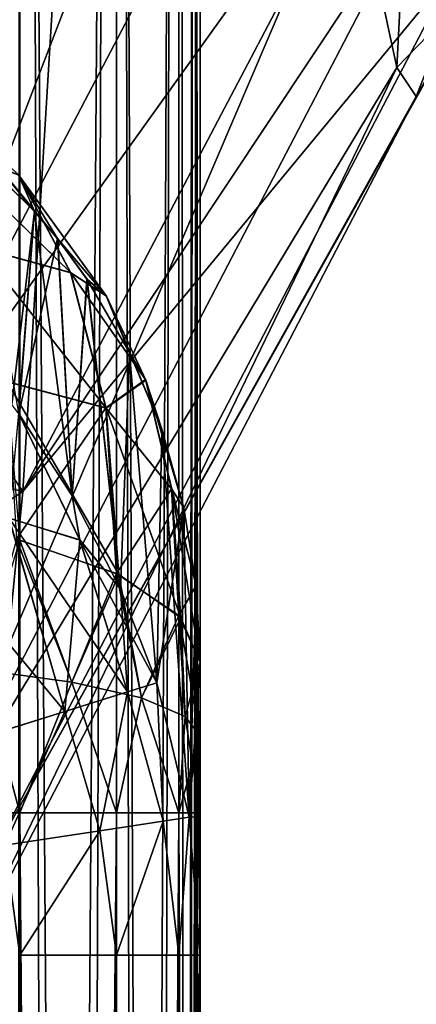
# Model space of a CAD drawing. Header units: metres. Extents: x -86 to 86, y -57 to 57.
# Tile 188 of 256: x 45.294 to 45.747, y -13.212 to -12.087. Entities that reach past the tile are written whole.
import ezdxf

# ---------------------------------------------------------------- set-up
doc = ezdxf.new("R2010")
doc.units = ezdxf.units.M
doc.layers.add('solid_125286', color=7, linetype='CONTINUOUS')

msp = doc.modelspace()

# ---------------------------------------------------------------- linework, layer by layer
at = {"layer": 'solid_125286'}
for points in [[(45.293861, -7.215435, 42.59547), (45.294018, -37.5, 42.595585), (45.154507, -37.5, 42.524471)], [(45.293888, -7.215435, 71.40451), (45.29364, -37.5, 71.404694), (45.404415, -37.5, 71.294022)], [(45.293861, -7.215435, 42.59547), (45.404461, -7.215435, 42.706039), (45.294018, -37.5, 42.595585)], [(45.404476, -7.215435, 71.293938), (45.293888, -7.215435, 71.40451), (45.404415, -37.5, 71.294022)], [(45.404461, -7.215435, 42.706039), (45.404694, -37.5, 42.70636), (45.294018, -37.5, 42.595585)], [(45.404476, -7.215435, 71.293938), (45.404415, -37.5, 71.294022), (45.475529, -37.5, 71.15451)], [(45.404461, -7.215435, 42.706039), (45.475533, -7.215435, 42.845501), (45.404694, -37.5, 42.70636)], [(45.475533, -7.215435, 71.154495), (45.404476, -7.215435, 71.293938), (45.475529, -37.5, 71.15451)], [(45.475533, -7.215435, 42.845501), (45.475674, -37.5, 42.84594), (45.404694, -37.5, 42.70636)], [(45.475533, -7.215435, 71.154495), (45.475529, -37.5, 71.15451), (45.5, -37.5, 71)], [(45.493851, -7.215435, 71.078178), (45.475533, -7.215435, 71.154495), (45.5, -37.5, 71)], [(45.475533, -7.215435, 42.845501), (45.493851, -7.215435, 42.921822), (45.475674, -37.5, 42.84594)], [(45.475674, -37.5, 42.84594), (45.5, -7.215435, 43), (45.5, -37.5, 43)], [(45.493851, -7.215435, 42.921822), (45.5, -7.215435, 43), (45.475674, -37.5, 42.84594)], [(45.493851, -7.215435, 71.078178), (45.5, -37.5, 71), (45.5, -7.215435, 71)], [(45.5, -7.215435, 43), (45.5, -16.956745, 44), (45.5, -25.021778, 44)], [(45.5, -7.215435, 43), (45.5, -8.069077, 43.47401), (45.5, -16.956745, 44)], [(45.5, -37.5, 44), (45.5, -37.5, 43), (45.5, -7.215435, 43)], [(45.5, -36.239105, 44), (45.5, -37.5, 44), (45.5, -7.215435, 43)], [(45.5, -34.978214, 44), (45.5, -36.239105, 44), (45.5, -7.215435, 43)], [(45.5, -34.724342, 44.032825), (45.5, -34.978214, 44), (45.5, -7.215435, 43)], [(45.5, -34.481598, 44.132057), (45.5, -34.724342, 44.032825), (45.5, -7.215435, 43)], [(45.5, -34.271091, 44.292873), (45.5, -34.481598, 44.132057), (45.5, -7.215435, 43)], [(45.5, -34.271091, 44.292873), (45.5, -7.215435, 43), (45.5, -25.021778, 44)], [(45.5, -7.557684, 70.818245), (45.5, -7.215435, 71), (45.5, -37.5, 71)], [(45.5, -8.069077, 70.525986), (45.5, -7.557684, 70.818245), (45.5, -37.5, 71)], [(45.5, -8.069077, 43.47401), (45.5, -8.891709, 44), (45.5, -16.956745, 44)], [(45.5, -8.891709, 70), (45.5, -8.069077, 70.525986), (45.5, -37.5, 71)], [(45.293922, -8.891709, 44.404484), (45.154476, -8.891709, 44.47554), (45.290352, -25.021799, 44.407059)], [(45.290352, -25.021797, 69.592941), (45.2939, -8.891709, 69.595497), (45.404488, -8.891709, 69.706078)], [(45.404503, -25.021797, 69.7061), (45.290352, -25.021797, 69.592941), (45.404488, -8.891709, 69.706078)], [(45.293922, -8.891709, 44.404484), (45.290352, -25.021799, 44.407059), (45.404484, -25.021799, 44.293926)], [(45.404503, -8.891709, 44.2939), (45.293922, -8.891709, 44.404484), (45.404484, -25.021799, 44.293926)], [(45.404503, -8.891709, 44.2939), (45.404484, -25.021799, 44.293926), (45.47554, -25.021799, 44.154476)], [(45.404503, -25.021797, 69.7061), (45.404488, -8.891709, 69.706078), (45.47554, -8.891709, 69.845528)], [(45.47554, -25.021797, 69.845528), (45.404503, -25.021797, 69.7061), (45.47554, -8.891709, 69.845528)], [(45.47554, -8.891709, 44.154472), (45.404503, -8.891709, 44.2939), (45.47554, -25.021799, 44.154476)], [(45.493855, -8.891709, 44.078163), (45.47554, -25.021799, 44.154476), (45.5, -25.021778, 44)], [(45.47554, -25.021797, 69.845528), (45.5, -8.891709, 70), (45.5, -16.956749, 70)], [(45.47554, -25.021797, 69.845528), (45.493855, -8.891709, 69.921837), (45.5, -8.891709, 70)], [(45.47554, -25.021797, 69.845528), (45.47554, -8.891709, 69.845528), (45.493855, -8.891709, 69.921837)], [(45.493855, -8.891709, 44.078163), (45.47554, -8.891709, 44.154472), (45.47554, -25.021799, 44.154476)], [(45.493855, -8.891709, 44.078163), (45.5, -25.021778, 44), (45.5, -16.956745, 44)], [(45.493855, -8.891709, 44.078163), (45.5, -16.956745, 44), (45.5, -8.891709, 44)], [(45.5, -16.956749, 70), (45.5, -8.891709, 70), (45.5, -37.5, 71)], [(45.636875, -11.315052, 25.492628), (45.085045, -11.942848, 26.622131), (45.127644, -12.638311, 24.809605)], [(45.658863, -11.624223, 24.618935), (45.636875, -11.315052, 25.492628), (45.127644, -12.638311, 24.809605)], [(45.834743, -11.60404, 17.317518), (45.297558, -12.625715, 17.148853), (45.340263, -11.924285, 15.338602)], [(45.834743, -11.60404, 17.317518), (45.812756, -11.850613, 18.210997), (45.297558, -12.625715, 17.148853)], [(45.680847, -11.865997, 23.724394), (45.658863, -11.624223, 24.618935), (45.127644, -12.638311, 24.809605)], [(45.021297, -12.218898, 16.006151), (45.042538, -11.820395, 15.124777), (45.340263, -11.924285, 15.338602)], [(45.740677, -11.830418, 23.558517), (45.702827, -12.038612, 22.814093), (45.724815, -12.141524, 21.893007)], [(45.784248, -12.080185, 21.750982), (45.740677, -11.830418, 23.558517), (45.724815, -12.141524, 21.893007)], [(45.812756, -11.850613, 18.210997), (45.790771, -12.028695, 19.120476), (45.297558, -12.625715, 17.148853)], [(45.680847, -11.865997, 23.724394), (45.127644, -12.638311, 24.809605), (45.170135, -13.060399, 22.914671)], [(45.702827, -12.038612, 22.814093), (45.680847, -11.865997, 23.724394), (45.170135, -13.060399, 22.914671)], [(45.021297, -12.218898, 16.006151), (45.340263, -11.924285, 15.338602), (45.297558, -12.625715, 17.148853)], [(45.790771, -12.028695, 19.120476), (45.255226, -13.054035, 19.042412), (45.297558, -12.625715, 17.148853)], [(45.790771, -12.028695, 19.120476), (45.768787, -12.136833, 20.040703), (45.255226, -13.054035, 19.042412)], [(45.724815, -12.141524, 21.893007), (45.702827, -12.038612, 22.814093), (45.170135, -13.060399, 22.914671)], [(45.784248, -12.080185, 21.750982), (45.724815, -12.141524, 21.893007), (45.746803, -12.174369, 20.966709)], [(45.784248, -12.080185, 21.750982), (45.746803, -12.174369, 20.966709), (45.768787, -12.136833, 20.040703)], [(45.724815, -12.141524, 21.893007), (45.170135, -13.060399, 22.914671), (45.212582, -13.199983, 20.978308)], [(45.746803, -12.174369, 20.966709), (45.724815, -12.141524, 21.893007), (45.212582, -13.199983, 20.978308)], [(45.768787, -12.136833, 20.040703), (45.746803, -12.174369, 20.966709), (45.255226, -13.054035, 19.042412)], [(45.746803, -12.174369, 20.966709), (45.212582, -13.199983, 20.978308), (45.255226, -13.054035, 19.042412)], [(45.220882, -12.195365, 61.697857), (45.310638, -12.305627, 61.67701), (45.239456, -12.235595, 61.614414)], [(45.292423, -12.264045, 61.858719), (45.310638, -12.305627, 61.67701), (45.220882, -12.195365, 61.697857)], [(45.221439, -12.195847, 52.301842), (45.310749, -12.305748, 52.322884), (45.337521, -12.337666, 52.297134)], [(45.292896, -12.264554, 52.141171), (45.221439, -12.195847, 52.301842), (45.337521, -12.337666, 52.297134)], [(45.221439, -12.195847, 52.301842), (45.239574, -12.235694, 52.385483), (45.310749, -12.305748, 52.322884)], [(45.021297, -12.218898, 16.006151), (45.297558, -12.625715, 17.148853), (45, -12.551787, 16.914337)], [(45.351913, -12.375502, 62.012337), (45.199722, -12.227481, 62.003216), (45.247505, -12.347011, 62.143593)], [(45.351913, -12.375502, 62.012337), (45.292423, -12.264045, 61.858719), (45.199722, -12.227481, 62.003216)], [(45.200233, -12.227814, 51.996803), (45.292896, -12.264554, 52.141171), (45.352303, -12.375971, 51.987751)], [(45.247974, -12.347302, 51.856537), (45.200233, -12.227814, 51.996803), (45.352303, -12.375971, 51.987751)], [(45.239456, -12.235595, 61.614414), (45.310638, -12.305627, 61.67701), (45.285057, -12.526334, 60.937393)], [(45.239574, -12.235694, 52.385483), (45.292473, -12.536468, 53.063118), (45.310749, -12.305748, 52.322884)], [(45.292423, -12.264045, 61.858719), (45.33696, -12.336959, 61.702309), (45.310638, -12.305627, 61.67701)], [(45.392509, -12.402079, 61.823689), (45.33696, -12.336959, 61.702309), (45.292423, -12.264045, 61.858719)], [(45.392509, -12.402079, 61.823689), (45.292423, -12.264045, 61.858719), (45.351913, -12.375502, 62.012337)], [(45.292896, -12.264554, 52.141171), (45.337521, -12.337666, 52.297134), (45.392918, -12.402805, 52.176025)], [(45.352303, -12.375971, 51.987751), (45.292896, -12.264554, 52.141171), (45.392918, -12.402805, 52.176025)], [(45.310638, -12.305627, 61.67701), (45.293026, -12.537239, 60.936829), (45.285057, -12.526334, 60.937393)], [(45.310749, -12.305748, 52.322884), (45.292473, -12.536468, 53.063118), (45.353874, -12.630599, 53.064503)], [(45.310638, -12.305627, 61.67701), (45.33696, -12.336959, 61.702309), (45.293026, -12.537239, 60.936829)], [(45.310749, -12.305748, 52.322884), (45.353874, -12.630599, 53.064503), (45.337521, -12.337666, 52.297134)], [(45.33696, -12.336959, 61.702309), (45.353989, -12.630804, 60.935482), (45.293026, -12.537239, 60.936829)], [(45.33696, -12.336959, 61.702309), (45.370724, -12.383102, 61.737019), (45.353989, -12.630804, 60.935482)], [(45.392509, -12.402079, 61.823689), (45.370724, -12.383102, 61.737019), (45.33696, -12.336959, 61.702309)], [(45.337521, -12.337666, 52.297134), (45.353874, -12.630599, 53.064503), (45.370808, -12.383227, 52.262886)], [(45.392918, -12.402805, 52.176025), (45.337521, -12.337666, 52.297134), (45.370808, -12.383227, 52.262886)], [(45.392334, -12.530379, 62.145397), (45.247505, -12.347011, 62.143593), (45.27911, -12.500239, 62.263271)], [(45.392334, -12.530379, 62.145397), (45.351913, -12.375502, 62.012337), (45.247505, -12.347011, 62.143593)], [(45.247974, -12.347302, 51.856537), (45.352303, -12.375971, 51.987751), (45.392658, -12.530724, 51.85487)], [(45.279556, -12.500453, 51.73695), (45.247974, -12.347302, 51.856537), (45.392658, -12.530724, 51.85487)], [(45.437691, -12.497951, 61.937496), (45.351913, -12.375502, 62.012337), (45.392334, -12.530379, 62.145397)], [(45.437691, -12.497951, 61.937496), (45.392509, -12.402079, 61.823689), (45.351913, -12.375502, 62.012337)], [(45.352303, -12.375971, 51.987751), (45.392918, -12.402805, 52.176025), (45.437965, -12.498593, 52.062508)], [(45.392658, -12.530724, 51.85487), (45.352303, -12.375971, 51.987751), (45.437965, -12.498593, 52.062508)], [(45.370808, -12.383227, 52.262886), (45.353874, -12.630599, 53.064503), (45.408951, -12.737263, 53.058731)], [(45.370724, -12.383102, 61.737019), (45.409008, -12.737399, 60.941261), (45.353989, -12.630804, 60.935482)], [(45.370724, -12.383102, 61.737019), (45.419445, -12.466904, 61.793739), (45.409008, -12.737399, 60.941261)], [(45.392509, -12.402079, 61.823689), (45.419445, -12.466904, 61.793739), (45.370724, -12.383102, 61.737019)], [(45.370808, -12.383227, 52.262886), (45.408951, -12.737263, 53.058731), (45.419491, -12.466996, 52.206196)], [(45.392918, -12.402805, 52.176025), (45.370808, -12.383227, 52.262886), (45.419491, -12.466996, 52.206196)], [(45.437691, -12.497951, 61.937496), (45.419445, -12.466904, 61.793739), (45.392509, -12.402079, 61.823689)], [(45.392918, -12.402805, 52.176025), (45.419491, -12.466996, 52.206196), (45.456223, -12.554556, 52.153996)], [(45.437965, -12.498593, 52.062508), (45.392918, -12.402805, 52.176025), (45.456223, -12.554556, 52.153996)], [(45.419491, -12.466996, 52.206196), (45.408951, -12.737263, 53.058731), (45.450447, -12.844246, 53.045731)], [(45.419445, -12.466904, 61.793739), (45.450447, -12.844246, 60.954269), (45.409008, -12.737399, 60.941261)], [(45.419445, -12.466904, 61.793739), (45.456207, -12.55451, 61.84597), (45.450447, -12.844246, 60.954269)], [(45.437691, -12.497951, 61.937496), (45.456207, -12.55451, 61.84597), (45.419445, -12.466904, 61.793739)], [(45.419491, -12.466996, 52.206196), (45.450447, -12.844246, 53.045731), (45.456223, -12.554556, 52.153996)], [(45.392334, -12.530379, 62.145397), (45.27911, -12.500239, 62.263271), (45.290298, -12.680384, 62.351601)], [(45.279556, -12.500453, 51.73695), (45.392658, -12.530724, 51.85487), (45.407043, -12.720583, 51.75798)], [(45.279556, -12.500453, 51.73695), (45.407043, -12.720583, 51.75798), (45.293884, -12.681273, 51.650822)], [(45.467476, -12.622704, 62.03511), (45.437691, -12.497951, 61.937496), (45.392334, -12.530379, 62.145397)], [(45.392658, -12.530724, 51.85487), (45.437965, -12.498593, 52.062508), (45.467655, -12.62315, 51.965141)], [(45.437691, -12.497951, 61.937496), (45.4814, -12.644298, 61.893009), (45.456207, -12.55451, 61.84597)], [(45.467476, -12.622704, 62.03511), (45.4814, -12.644298, 61.893009), (45.437691, -12.497951, 61.937496)], [(45.437965, -12.498593, 52.062508), (45.456223, -12.554556, 52.153996), (45.4814, -12.644292, 52.106983)], [(45.467655, -12.62315, 51.965141), (45.437965, -12.498593, 52.062508), (45.4814, -12.644292, 52.106983)], [(45.362438, -12.680881, 53.139088), (45.292473, -12.536468, 53.063118), (45.28159, -12.656094, 53.26062)], [(45.281944, -12.656295, 60.739666), (45.293026, -12.537239, 60.936829), (45.362759, -12.681318, 60.861164)], [(45.392334, -12.530379, 62.145397), (45.290298, -12.680384, 62.351601), (45.40448, -12.719357, 62.245361)], [(45.353874, -12.630599, 53.064503), (45.292473, -12.536468, 53.063118), (45.362438, -12.680881, 53.139088)], [(45.362759, -12.681318, 60.861164), (45.293026, -12.537239, 60.936829), (45.353989, -12.630804, 60.935482)], [(45.467476, -12.622704, 62.03511), (45.392334, -12.530379, 62.145397), (45.40448, -12.719357, 62.245361)], [(45.392658, -12.530724, 51.85487), (45.467655, -12.62315, 51.965141), (45.478054, -12.770128, 51.89304)], [(45.392658, -12.530724, 51.85487), (45.478054, -12.770128, 51.89304), (45.407043, -12.720583, 51.75798)], [(45.297558, -12.625715, 17.148853), (45, -12.822504, 17.865795), (45, -12.551787, 16.914337)], [(45.456207, -12.55451, 61.84597), (45.4814, -12.644298, 61.893009), (45.450447, -12.844246, 60.954269)], [(45.456223, -12.554556, 52.153996), (45.450447, -12.844246, 53.045731), (45.48753, -12.997775, 53.023037)], [(45.456223, -12.554556, 52.153996), (45.48753, -12.997775, 53.023037), (45.4814, -12.644292, 52.106983)], [(45.297558, -12.625715, 17.148853), (45.255226, -13.054035, 19.042412), (45, -12.822504, 17.865795)], [(45.408951, -12.737263, 53.058731), (45.353874, -12.630599, 53.064503), (45.362438, -12.680881, 53.139088)], [(45.362759, -12.681318, 60.861164), (45.353989, -12.630804, 60.935482), (45.409008, -12.737399, 60.941261)], [(45.467476, -12.622704, 62.03511), (45.40448, -12.719357, 62.245361), (45.475536, -12.767384, 62.114437)], [(45.467476, -12.622704, 62.03511), (45.475536, -12.767384, 62.114437), (45.495564, -12.733256, 61.934334)], [(45.467476, -12.622704, 62.03511), (45.495564, -12.733256, 61.934334), (45.4814, -12.644298, 61.893009)], [(45.467655, -12.62315, 51.965141), (45.5, -12.820587, 52.03059), (45.478054, -12.770128, 51.89304)], [(45.467655, -12.62315, 51.965141), (45.49556, -12.733236, 52.06567), (45.5, -12.820587, 52.03059)], [(45.467655, -12.62315, 51.965141), (45.4814, -12.644292, 52.106983), (45.49556, -12.733236, 52.06567)], [(45.4814, -12.644298, 61.893009), (45.48753, -12.997774, 60.976967), (45.450447, -12.844246, 60.954269)], [(45.4814, -12.644292, 52.106983), (45.48753, -12.997775, 53.023037), (45.49556, -12.733236, 52.06567)], [(45.4814, -12.644298, 61.893009), (45.495564, -12.733256, 61.934334), (45.48753, -12.997774, 60.976967)], [(45.176018, -12.672722, 60.631649), (45.281944, -12.656295, 60.739666), (45.345314, -12.87711, 60.68433)], [(45.28159, -12.656094, 53.26062), (45.238422, -12.910519, 53.41708), (45.345303, -12.877114, 53.315685)], [(45.362438, -12.680881, 53.139088), (45.28159, -12.656094, 53.26062), (45.345303, -12.877114, 53.315685)], [(45.281944, -12.656295, 60.739666), (45.362759, -12.681318, 60.861164), (45.417091, -12.854675, 60.811123)], [(45.345314, -12.87711, 60.68433), (45.281944, -12.656295, 60.739666), (45.417091, -12.854675, 60.811123)], [(45.238789, -12.910404, 60.583176), (45.176018, -12.672722, 60.631649), (45.345314, -12.87711, 60.68433)], [(45.290298, -12.680384, 62.351601), (45.25, -12.829589, 62.418629), (45.353554, -12.843488, 62.340393)], [(45.293884, -12.681273, 51.650822), (45.353554, -12.843504, 51.659603), (45.25, -12.829607, 51.581367)], [(45.40448, -12.719357, 62.245361), (45.290298, -12.680384, 62.351601), (45.353554, -12.843488, 62.340393)], [(45.293884, -12.681273, 51.650822), (45.407043, -12.720583, 51.75798), (45.353554, -12.843504, 51.659603)], [(45.362438, -12.680881, 53.139088), (45.345303, -12.877114, 53.315685), (45.417088, -12.854675, 53.188877)], [(45.408951, -12.737263, 53.058731), (45.362438, -12.680881, 53.139088), (45.417088, -12.854675, 53.188877)], [(45.362759, -12.681318, 60.861164), (45.409008, -12.737399, 60.941261), (45.450447, -12.844246, 60.954269)], [(45.417091, -12.854675, 60.811123), (45.362759, -12.681318, 60.861164), (45.450447, -12.844246, 60.954269)], [(45.40448, -12.719357, 62.245361), (45.353554, -12.843488, 62.340393), (45.433014, -12.861601, 62.238438)], [(45.407043, -12.720583, 51.75798), (45.433014, -12.861615, 51.761559), (45.353554, -12.843504, 51.659603)], [(45.475536, -12.767384, 62.114437), (45.40448, -12.719357, 62.245361), (45.433014, -12.861601, 62.238438)], [(45.407043, -12.720583, 51.75798), (45.478054, -12.770128, 51.89304), (45.433014, -12.861615, 51.761559)], [(45.408951, -12.737263, 53.058731), (45.417088, -12.854675, 53.188877), (45.450447, -12.844246, 53.045731)], [(45.495564, -12.733256, 61.934334), (45.475536, -12.767384, 62.114437), (45.5, -12.820587, 61.96941)], [(45.49556, -12.733236, 52.06567), (45.48753, -12.997775, 53.023037), (45.5, -13.155322, 53)], [(45.495564, -12.733256, 61.934334), (45.5, -12.820587, 61.96941), (45.48753, -12.997774, 60.976967)], [(45.49556, -12.733236, 52.06567), (45.5, -13.155322, 53), (45.5, -12.996995, 52.512169)], [(45.49556, -12.733236, 52.06567), (45.5, -12.996995, 52.512169), (45.5, -12.820587, 52.03059)], [(45.475536, -12.767384, 62.114437), (45.433014, -12.861601, 62.238438), (45.482964, -12.882693, 62.119705)], [(45.478054, -12.770128, 51.89304), (45.482964, -12.882706, 51.880291), (45.433014, -12.861615, 51.761559)], [(45.475536, -12.767384, 62.114437), (45.5, -12.90533, 61.992283), (45.5, -12.820587, 61.96941)], [(45.475536, -12.767384, 62.114437), (45.482964, -12.882693, 62.119705), (45.5, -12.90533, 61.992283)], [(45.478054, -12.770128, 51.89304), (45.5, -12.820587, 52.03059), (45.482964, -12.882706, 51.880291)], [(45.482964, -12.882706, 51.880291), (45.5, -12.820587, 52.03059), (45.5, -12.90534, 52.007713)], [(45.48753, -12.997774, 60.976967), (45.5, -12.820587, 61.96941), (45.5, -12.996995, 61.487831)], [(45.5, -12.90534, 52.007713), (45.5, -12.820587, 52.03059), (45.5, -12.996995, 52.512169)], [(45.5, -12.820587, 61.96941), (45.5, -12.90533, 61.992283), (45.5, -12.992786, 62)], [(45.5, -12.996995, 61.487831), (45.5, -12.820587, 61.96941), (45.5, -12.992786, 62)], [(45.25, -12.829589, 62.418629), (45.154514, -12.992786, 62.475525), (45.293907, -12.992786, 62.404499)], [(45.353554, -12.843488, 62.340393), (45.25, -12.829589, 62.418629), (45.293907, -12.992786, 62.404499)], [(45.25, -12.829607, 51.581367), (45.353554, -12.843504, 51.659603), (45.293892, -12.992786, 51.595493)], [(45.353554, -12.843504, 51.659603), (45.404507, -12.992786, 51.706108), (45.293892, -12.992786, 51.595493)], [(45.353554, -12.843488, 62.340393), (45.293907, -12.992786, 62.404499), (45.404518, -12.992786, 62.29388)], [(45.433014, -12.861601, 62.238438), (45.353554, -12.843488, 62.340393), (45.404518, -12.992786, 62.29388)], [(45.353554, -12.843504, 51.659603), (45.433014, -12.861615, 51.761559), (45.404507, -12.992786, 51.706108)], [(45.450447, -12.844246, 53.045731), (45.417088, -12.854675, 53.188877), (45.457912, -13.002293, 53.171932)], [(45.457912, -13.002291, 60.828068), (45.417091, -12.854675, 60.811123), (45.450447, -12.844246, 60.954269)], [(45.457912, -13.002291, 60.828068), (45.450447, -12.844246, 60.954269), (45.48753, -12.997774, 60.976967)], [(45.450447, -12.844246, 53.045731), (45.457912, -13.002293, 53.171932), (45.48753, -12.997775, 53.023037)], [(45.417088, -12.854675, 53.188877), (45.345303, -12.877114, 53.315685), (45.385468, -13.013342, 53.304966)], [(45.385468, -13.013341, 60.695034), (45.345314, -12.87711, 60.68433), (45.417091, -12.854675, 60.811123)], [(45.385468, -13.013341, 60.695034), (45.417091, -12.854675, 60.811123), (45.457912, -13.002291, 60.828068)], [(45.417088, -12.854675, 53.188877), (45.385468, -13.013342, 53.304966), (45.457912, -13.002293, 53.171932)], [(45.433014, -12.861615, 51.761559), (45.475529, -12.992786, 51.845493), (45.404507, -12.992786, 51.706108)], [(45.433014, -12.861601, 62.238438), (45.404518, -12.992786, 62.29388), (45.475529, -12.992786, 62.154503)], [(45.482964, -12.882693, 62.119705), (45.433014, -12.861601, 62.238438), (45.475529, -12.992786, 62.154503)], [(45.433014, -12.861615, 51.761559), (45.482964, -12.882706, 51.880291), (45.475529, -12.992786, 51.845493)], [(45.345303, -12.877114, 53.315685), (45.238422, -12.910519, 53.41708), (45.276882, -13.029904, 53.409859)], [(45.276882, -13.029903, 60.590141), (45.238789, -12.910404, 60.583176), (45.345314, -12.87711, 60.68433)], [(45.276882, -13.029903, 60.590141), (45.345314, -12.87711, 60.68433), (45.385468, -13.013341, 60.695034)], [(45.345303, -12.877114, 53.315685), (45.276882, -13.029904, 53.409859), (45.385468, -13.013342, 53.304966)], [(45.482964, -12.882693, 62.119705), (45.475529, -12.992786, 62.154503), (45.5, -12.992786, 62)], [(45.482964, -12.882706, 51.880291), (45.5, -12.90534, 52.007713), (45.475529, -12.992786, 51.845493)], [(45.482964, -12.882693, 62.119705), (45.5, -12.992786, 62), (45.5, -12.90533, 61.992283)], [(45.475529, -12.992786, 51.845493), (45.5, -12.90534, 52.007713), (45.5, -12.992786, 52)], [(45.5, -12.992786, 52), (45.5, -12.90534, 52.007713), (45.5, -12.996995, 52.512169)], [(45.293907, -12.992786, 62.404499), (45.154514, -12.992786, 62.475525), (45.290352, -25.021799, 62.407059)], [(45.293907, -12.992786, 62.404499), (45.290352, -25.021799, 62.407059), (45.404484, -25.021799, 62.293926)], [(45.290352, -25.021797, 51.592945), (45.293892, -12.992786, 51.595493), (45.404507, -12.992786, 51.706108)], [(45.404503, -25.021797, 51.7061), (45.290352, -25.021797, 51.592945), (45.404507, -12.992786, 51.706108)], [(45.404518, -12.992786, 62.29388), (45.293907, -12.992786, 62.404499), (45.404484, -25.021799, 62.293926)], [(45.385468, -13.013341, 60.695034), (45.457912, -13.002291, 60.828068), (45.404507, -13.155322, 60.706108)], [(45.457912, -13.002293, 53.171932), (45.385468, -13.013342, 53.304966), (45.404507, -13.155322, 53.293892)], [(45.475529, -12.992786, 62.154503), (45.404484, -25.021799, 62.293926), (45.47554, -25.021799, 62.154476)], [(45.475529, -12.992786, 62.154503), (45.404518, -12.992786, 62.29388), (45.404484, -25.021799, 62.293926)], [(45.404503, -25.021797, 51.7061), (45.404507, -12.992786, 51.706108), (45.475529, -12.992786, 51.845493)], [(45.47554, -25.021797, 51.845528), (45.404503, -25.021797, 51.7061), (45.475529, -12.992786, 51.845493)], [(45.457912, -13.002291, 60.828068), (45.475529, -13.155322, 60.84549), (45.404507, -13.155322, 60.706108)], [(45.457912, -13.002293, 53.171932), (45.404507, -13.155322, 53.293892), (45.475529, -13.155322, 53.154507)], [(45.457912, -13.002291, 60.828068), (45.48753, -12.997774, 60.976967), (45.475529, -13.155322, 60.84549)], [(45.48753, -12.997775, 53.023037), (45.457912, -13.002293, 53.171932), (45.475529, -13.155322, 53.154507)], [(45.47554, -25.021797, 51.845528), (45.475529, -12.992786, 51.845493), (45.5, -12.992786, 52)], [(45.475529, -12.992786, 62.154503), (45.5, -25.021778, 62), (45.5, -19.007282, 62)], [(45.475529, -12.992786, 62.154503), (45.47554, -25.021799, 62.154476), (45.5, -25.021778, 62)], [(45.475529, -12.992786, 62.154503), (45.5, -19.007282, 62), (45.5, -12.992786, 62)], [(45.48753, -12.997774, 60.976967), (45.5, -13.155322, 61), (45.475529, -13.155322, 60.84549)], [(45.48753, -12.997775, 53.023037), (45.475529, -13.155322, 53.154507), (45.5, -13.155322, 53)], [(45.47554, -25.021797, 51.845528), (45.5, -12.992786, 52), (45.5, -19.007288, 52)], [(45.48753, -12.997774, 60.976967), (45.5, -12.996995, 61.487831), (45.5, -13.155322, 61)], [(45.5, -12.992786, 52), (45.5, -12.996995, 52.512169), (45.5, -13.155322, 53)], [(45.5, -19.007288, 52), (45.5, -12.992786, 52), (45.5, -13.155322, 53)], [(45.5, -12.996995, 61.487831), (45.5, -12.992786, 62), (45.5, -19.007282, 62)], [(45.5, -13.155322, 61), (45.5, -12.996995, 61.487831), (45.5, -19.007282, 62)], [(45.276882, -13.029903, 60.590141), (45.385468, -13.013341, 60.695034), (45.293892, -13.155322, 60.59549)], [(45.385468, -13.013342, 53.304966), (45.276882, -13.029904, 53.409859), (45.293892, -13.155322, 53.40451)], [(45.385468, -13.013341, 60.695034), (45.404507, -13.155322, 60.706108), (45.293892, -13.155322, 60.59549)], [(45.385468, -13.013342, 53.304966), (45.293892, -13.155322, 53.40451), (45.404507, -13.155322, 53.293892)], [(45.290352, -25.021797, 60.592945), (45.293892, -13.155322, 60.59549), (45.404507, -13.155322, 60.706108)], [(45.404503, -25.021797, 60.7061), (45.290352, -25.021797, 60.592945), (45.404507, -13.155322, 60.706108)], [(45.293892, -13.155322, 53.40451), (45.290352, -25.021799, 53.407059), (45.404484, -25.021799, 53.293926)], [(45.404507, -13.155322, 53.293892), (45.293892, -13.155322, 53.40451), (45.404484, -25.021799, 53.293926)], [(45.475529, -13.155322, 53.154507), (45.404484, -25.021799, 53.293926), (45.47554, -25.021799, 53.154476)], [(45.475529, -13.155322, 53.154507), (45.404507, -13.155322, 53.293892), (45.404484, -25.021799, 53.293926)], [(45.404503, -25.021797, 60.7061), (45.404507, -13.155322, 60.706108), (45.475529, -13.155322, 60.84549)], [(45.47554, -25.021797, 60.845528), (45.404503, -25.021797, 60.7061), (45.475529, -13.155322, 60.84549)], [(45.475529, -13.155322, 53.154507), (45.5, -19.088551, 53), (45.5, -13.155322, 53)], [(45.47554, -25.021797, 60.845528), (45.475529, -13.155322, 60.84549), (45.5, -13.155322, 61)], [(45.475529, -13.155322, 53.154507), (45.5, -25.021778, 53), (45.5, -19.088551, 53)], [(45.475529, -13.155322, 53.154507), (45.47554, -25.021799, 53.154476), (45.5, -25.021778, 53)], [(45.47554, -25.021797, 60.845528), (45.5, -13.155322, 61), (45.5, -19.088554, 61)], [(45.5, -19.088551, 53), (45.5, -19.007288, 52), (45.5, -13.155322, 53)], [(45.5, -19.088554, 61), (45.5, -13.155322, 61), (45.5, -19.007282, 62)]]:
    msp.add_3dface(points, dxfattribs=at)

doc.saveas('drawing.dxf')
